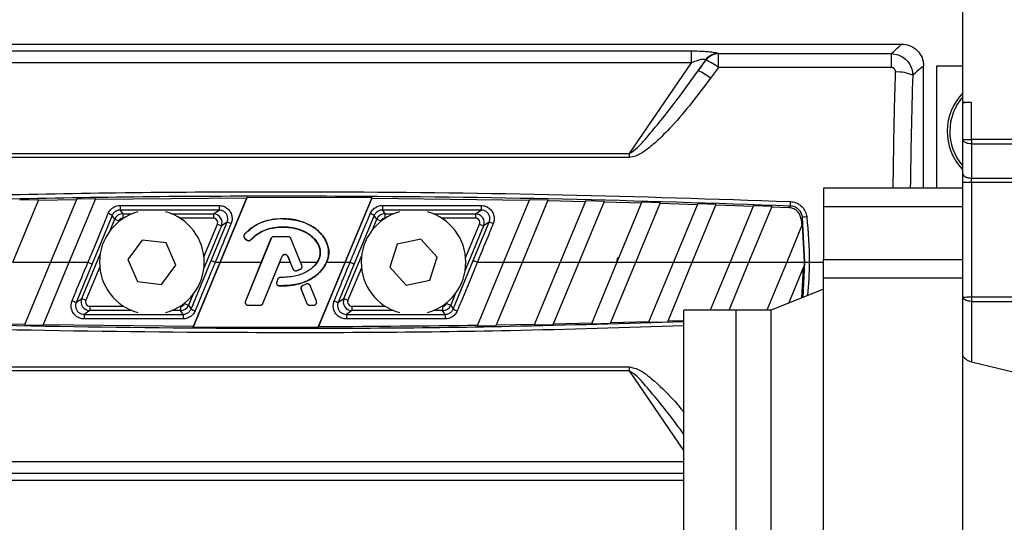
# Model space of a CAD drawing. Header units: millimetres. Extents: x 0 to 420, y 0 to 297.
# Tile 38 of 80: x 136.83 to 149.12, y 250.61 to 256.88. Entities that reach past the tile are written whole.
import ezdxf

# ---------------------------------------------------------------- set-up
doc = ezdxf.new("R2010")
doc.units = ezdxf.units.MM

msp = doc.modelspace()

# ---------------------------------------------------------------- linework, layer by layer
at = {"color": 7, "linetype": 'Continuous', "lineweight": 25}
for p, q in [((148.6008, 255.8502), (148.6008, 258.3559)), ((132.3792, 256.5799), (147.8386, 256.5799)), ((135.0052, 256.4958), (145.2125, 256.4958)), ((145.2125, 256.3473), (145.2125, 256.4958)), ((145.5495, 256.2888), (145.5495, 256.4616)), ((145.5495, 256.4616), (147.7086, 256.4616)), ((147.7086, 256.2888), (147.7086, 256.4616)), ((145.2125, 256.3473), (135.0052, 256.3473)), ((144.4377, 255.2157), (145.2125, 256.3473)), ((145.3863, 256.3812), (145.2949, 256.2478)), ((145.2949, 256.2478), (145.3927, 256.3782)), ((148.1108, 254.7836), (148.1108, 256.3078)), ((148.2742, 256.3078), (148.6008, 256.3078)), ((148.2742, 254.7836), (148.2742, 256.3078)), ((145.5495, 256.2888), (145.4517, 256.1542)), ((147.7086, 256.2888), (145.5495, 256.2888)), ((148.7097, 255.8502), (148.6008, 255.8502)), ((148.6008, 255.8478), (148.6008, 255.8502)), ((148.6008, 255.3872), (148.6008, 255.8478)), ((148.7097, 255.3896), (148.7097, 255.8502)), ((148.6008, 254.961), (148.6008, 255.3872)), ((150.2349, 255.3896), (148.7097, 255.3896)), ((148.7097, 255.3348), (150.2349, 255.3348)), ((148.7097, 255.3348), (148.7097, 254.9087)), ((135.78, 255.2157), (144.4377, 255.2157)), ((144.4377, 255.1658), (144.4377, 255.2157)), ((144.4377, 255.1658), (135.78, 255.1658)), ((148.6008, 253.422), (148.6008, 254.8515)), ((148.7097, 254.9087), (150.2349, 254.9087)), ((148.7097, 254.8539), (148.7097, 253.4244)), ((150.2349, 254.8539), (148.7097, 254.8539)), ((148.6008, 254.7836), (146.8589, 254.7836)), ((146.8589, 254.7836), (146.8589, 254.7834)), ((148.6008, 254.7834), (146.8589, 254.7834)), ((146.8589, 254.7834), (146.8589, 254.5482)), ((136.7384, 253.8582), (137.0634, 254.6426)), ((136.8258, 254.6381), (137.0634, 254.6426)), ((137.0594, 254.633), (137.5341, 254.6411)), ((137.5381, 254.6507), (137.2098, 253.8582)), ((137.4455, 253.8582), (137.7752, 254.6543)), ((137.5381, 254.6507), (137.7752, 254.6543)), ((137.7713, 254.6447), (139.6597, 254.6607)), ((139.3277, 253.8582), (139.6597, 254.6607)), ((139.6647, 254.6702), (139.3287, 253.8582)), ((139.6647, 254.6702), (139.6597, 254.6607)), ((139.6647, 254.6702), (141.2244, 254.667)), ((140.889, 253.8582), (141.2244, 254.667)), ((141.2215, 254.6575), (140.8901, 253.8582)), ((141.2215, 254.6575), (141.2244, 254.667)), ((141.2215, 254.6575), (143.1869, 254.6325)), ((143.1908, 254.642), (142.8661, 253.8582)), ((143.1018, 253.8582), (143.4246, 254.6374)), ((143.1908, 254.642), (143.4246, 254.6374)), ((143.4207, 254.628), (143.8879, 254.6179)), ((143.8918, 254.6273), (143.5732, 253.8582)), ((143.8089, 253.8582), (144.1252, 254.6218)), ((143.8918, 254.6273), (144.1252, 254.6218)), ((144.1213, 254.6124), (144.5876, 254.6003)), ((144.5915, 254.6097), (144.2802, 253.8582)), ((144.5159, 253.8582), (144.8245, 254.6032)), ((144.5915, 254.6097), (144.8245, 254.6032)), ((144.8206, 254.5938), (145.2862, 254.5798)), ((145.2901, 254.5892), (144.9873, 253.8582)), ((145.223, 253.8582), (145.5227, 254.5817)), ((145.2901, 254.5892), (145.5227, 254.5817)), ((145.5188, 254.5723), (145.9835, 254.5563)), ((138.0806, 254.5661), (139.314, 254.5661)), ((138.0806, 254.5661), (138.0806, 254.5095)), ((139.314, 254.5095), (138.0806, 254.5095)), ((138.0806, 254.5095), (138.1121, 254.4624)), ((138.1121, 254.4624), (138.1121, 254.408)), ((138.1121, 254.4624), (138.2275, 254.4624)), ((138.7241, 254.4624), (139.2434, 254.4624)), ((139.2434, 254.4624), (139.314, 254.5095)), ((139.2434, 254.4624), (139.2434, 254.408)), ((139.314, 254.5661), (139.314, 254.5095)), ((141.3532, 254.5661), (142.5866, 254.5661)), ((141.3532, 254.5661), (141.3532, 254.5095)), ((142.5866, 254.5095), (141.3532, 254.5095)), ((141.3532, 254.5095), (141.3847, 254.4624)), ((141.3847, 254.4624), (141.3847, 254.408)), ((141.3847, 254.4624), (141.4936, 254.4624)), ((141.9902, 254.4624), (142.516, 254.4624)), ((142.516, 254.4624), (142.5866, 254.5095)), ((142.516, 254.4624), (142.516, 254.408)), ((142.5866, 254.5661), (142.5866, 254.5095)), ((145.9874, 254.5657), (145.6943, 253.8582)), ((145.93, 253.8582), (146.2196, 254.5573)), ((145.9874, 254.5657), (146.2196, 254.5573)), ((146.2157, 254.5479), (146.4252, 254.54)), ((148.6008, 254.5482), (146.8589, 254.5482)), ((146.8589, 254.5482), (146.8589, 253.8909)), ((137.98, 254.4425), (137.7289, 253.8373)), ((137.9493, 254.2448), (138.0116, 254.3952)), ((138.0116, 254.3952), (137.98, 254.4425)), ((138.0116, 254.3952), (138.0619, 254.3744)), ((138.0619, 254.3744), (138.055, 254.3578)), ((138.1231, 254.408), (138.1121, 254.408)), ((139.2434, 254.408), (138.8286, 254.408)), ((139.1254, 253.9265), (139.2937, 254.3327)), ((139.2162, 253.879), (139.4149, 254.3593)), ((139.2937, 254.3327), (139.344, 254.3119)), ((139.4149, 254.3593), (139.344, 254.3119)), ((140.1089, 254.4004), (140.1089, 254.4013)), ((141.2526, 254.4425), (141.0015, 253.8373)), ((141.2296, 254.2634), (141.2842, 254.3952)), ((141.2842, 254.3952), (141.2526, 254.4425)), ((141.2842, 254.3952), (141.3344, 254.3744)), ((141.3344, 254.3744), (141.3309, 254.3659)), ((141.3892, 254.408), (141.3847, 254.408)), ((142.516, 254.408), (142.0947, 254.408)), ((142.3928, 253.9139), (142.5663, 254.3327)), ((142.4888, 253.879), (142.6875, 254.3593)), ((142.5663, 254.3327), (142.6165, 254.3119)), ((142.6875, 254.3593), (142.6165, 254.3119)), ((146.5962, 254.3285), (146.4014, 253.8582)), ((146.5798, 254.3963), (146.5883, 254.3094)), ((146.5962, 254.3285), (146.6179, 253.8582)), ((146.6292, 253.8582), (146.5985, 254.4168)), ((139.344, 254.3119), (139.1246, 253.7824)), ((139.6341, 254.2066), (139.6334, 254.2072)), ((139.6334, 254.2072), (139.6334, 254.2072)), ((142.6165, 254.3119), (142.3876, 253.7592)), ((138.3564, 254.1352), (138.1762, 253.8933)), ((138.6561, 254.1001), (138.3564, 254.1352)), ((138.7755, 253.823), (138.6561, 254.1001)), ((139.6381, 254.1555), (139.6375, 254.1547)), ((139.6375, 254.1547), (139.6612, 254.135)), ((139.6381, 254.1555), (139.6619, 254.1357)), ((139.9632, 254.1525), (139.6445, 253.3718)), ((139.6619, 254.1357), (139.6612, 254.135)), ((139.7118, 254.1397), (139.7125, 254.1391)), ((139.7125, 254.1391), (139.7125, 254.1391)), ((139.9623, 254.1529), (139.842, 253.8582)), ((139.9632, 254.1525), (139.9623, 254.1529)), ((139.9964, 254.1748), (139.9964, 254.1758)), ((140.1778, 254.1758), (139.9964, 254.1758)), ((140.1778, 254.1748), (139.9964, 254.1748)), ((140.1778, 254.1748), (140.1778, 254.1758)), ((140.211, 254.1525), (140.2119, 254.1529)), ((140.3478, 253.8173), (140.211, 254.1525)), ((140.3322, 253.8582), (140.2119, 254.1529)), ((141.5392, 254.0816), (141.4471, 253.7943)), ((141.8341, 254.1455), (141.5392, 254.0816)), ((142.0368, 253.922), (141.8341, 254.1455)), ((137.6012, 253.4044), (137.8301, 253.9571)), ((136.7384, 253.8582), (137.2098, 253.8582)), ((137.2098, 253.8582), (136.8862, 253.0771)), ((137.1201, 253.0726), (137.4455, 253.8582)), ((137.2098, 253.8582), (137.4455, 253.8582)), ((137.4455, 253.8582), (137.6787, 253.8582)), ((137.7289, 253.8373), (137.5302, 253.357)), ((138.1762, 253.8933), (138.2955, 253.6162)), ((138.9652, 253.2738), (139.2162, 253.879)), ((139.3287, 253.8582), (138.9933, 253.0493)), ((138.9962, 253.0588), (139.3277, 253.8582)), ((139.2665, 253.8582), (139.3277, 253.8582)), ((139.3287, 253.8582), (139.842, 253.8582)), ((139.842, 253.8582), (139.6435, 253.3722)), ((139.8622, 253.3447), (140.1022, 253.9326)), ((139.8632, 253.3443), (140.0728, 253.8582)), ((140.0728, 253.8582), (140.1031, 253.9323)), ((140.0728, 253.8582), (140.2014, 253.8582)), ((140.1022, 253.9326), (140.1031, 253.9323)), ((140.172, 253.9326), (140.1711, 253.9323)), ((140.1711, 253.9323), (140.2014, 253.8582)), ((140.172, 253.9326), (140.2367, 253.7742)), ((140.2014, 253.8582), (140.2358, 253.7739)), ((140.3487, 253.8177), (140.3322, 253.8582)), ((140.3322, 253.8582), (140.5398, 253.8582)), ((140.5398, 253.8582), (140.5114, 253.8211)), ((140.553, 253.0461), (140.889, 253.8582)), ((140.8901, 253.8582), (140.558, 253.0556)), ((140.6577, 253.8582), (140.889, 253.8582)), ((141.0015, 253.8373), (140.8028, 253.357)), ((140.8738, 253.4044), (141.0931, 253.9339)), ((140.8901, 253.8582), (140.9513, 253.8582)), ((141.9447, 253.6347), (142.0368, 253.922)), ((142.2377, 253.2738), (142.4888, 253.879)), ((142.8661, 253.8582), (142.5369, 253.0634)), ((142.5391, 253.8582), (142.8661, 253.8582)), ((142.7741, 253.0671), (143.1018, 253.8582)), ((142.8661, 253.8582), (143.1018, 253.8582)), ((143.1018, 253.8582), (143.5732, 253.8582)), ((143.5732, 253.8582), (143.249, 253.0755)), ((143.4866, 253.0802), (143.8089, 253.8582)), ((143.5732, 253.8582), (143.8089, 253.8582)), ((143.8089, 253.8582), (144.2802, 253.8582)), ((144.2802, 253.8582), (143.9623, 253.0906)), ((144.2004, 253.0964), (144.5159, 253.8582)), ((144.2802, 253.8582), (144.5159, 253.8582)), ((144.5159, 253.8582), (144.9873, 253.8582)), ((144.9873, 253.8582), (144.6769, 253.1089)), ((144.9154, 253.1157), (145.223, 253.8582)), ((144.9873, 253.8582), (145.223, 253.8582)), ((145.223, 253.8582), (145.6943, 253.8582)), ((145.6943, 253.8582), (145.4463, 253.2594)), ((145.682, 253.2594), (145.93, 253.8582)), ((145.6943, 253.8582), (145.93, 253.8582)), ((145.93, 253.8582), (146.4014, 253.8582)), ((146.4014, 253.8582), (146.1533, 253.2594)), ((146.4014, 253.8582), (146.6179, 253.8582)), ((146.6052, 253.4208), (146.6292, 253.8582)), ((146.6179, 253.8582), (146.6177, 253.8115)), ((146.6828, 253.8582), (146.8589, 253.8582)), ((146.8589, 253.8909), (148.6008, 253.8909)), ((146.8589, 253.6595), (146.8589, 253.8909)), ((137.825, 253.8025), (137.6515, 253.3836)), ((138.5952, 253.5811), (138.7755, 253.823)), ((140.2367, 253.7742), (140.2358, 253.7739)), ((140.2802, 253.7535), (140.2805, 253.7526)), ((140.2805, 253.7526), (140.2805, 253.7526)), ((140.3283, 253.7707), (140.3287, 253.7698)), ((140.3287, 253.7698), (140.3287, 253.7698)), ((140.3478, 253.8173), (140.3487, 253.8177)), ((141.0923, 253.7898), (140.924, 253.3836)), ((141.4471, 253.7943), (141.6498, 253.5709)), ((146.4259, 253.3484), (146.6177, 253.8115)), ((146.6078, 253.7877), (146.5853, 253.4128)), ((138.2955, 253.6162), (138.5952, 253.5811)), ((140.0473, 253.6462), (140.0343, 253.6152)), ((140.0352, 253.6148), (140.0343, 253.6152)), ((140.0482, 253.6458), (140.0352, 253.6148)), ((140.0482, 253.6458), (140.0473, 253.6462)), ((140.0812, 253.6687), (140.0812, 253.6687)), ((140.0812, 253.6678), (140.0812, 253.6687)), ((141.6498, 253.5709), (141.9447, 253.6347)), ((148.6008, 253.6595), (146.8589, 253.6595)), ((146.8589, 249.4091), (146.8589, 253.6595)), ((140.0662, 253.5653), (140.0661, 253.5643)), ((140.0661, 253.5643), (140.0661, 253.5643)), ((140.3405, 253.52), (140.3396, 253.5196)), ((140.3396, 253.5196), (140.411, 253.3443)), ((140.3405, 253.52), (140.412, 253.3447)), ((140.4029, 253.5861), (140.3591, 253.5673)), ((140.3595, 253.5664), (140.3591, 253.5673)), ((140.4032, 253.5852), (140.3595, 253.5664)), ((140.4032, 253.5852), (140.4029, 253.5861)), ((140.4505, 253.5658), (140.4514, 253.5662)), ((140.5297, 253.3718), (140.4505, 253.5658)), ((140.5307, 253.3722), (140.4514, 253.5662)), ((142.2684, 253.4715), (142.2062, 253.3211)), ((146.8589, 253.5233), (146.2056, 253.2594)), ((137.5302, 253.357), (137.6012, 253.4044)), ((137.6012, 253.4044), (137.6515, 253.3836)), ((138.8833, 253.342), (138.8868, 253.3505)), ((138.8833, 253.342), (138.9336, 253.3211)), ((138.9882, 253.453), (138.9336, 253.3211)), ((139.6445, 253.3718), (139.6435, 253.3722)), ((139.8622, 253.3447), (139.8632, 253.3443)), ((140.412, 253.3447), (140.411, 253.3443)), ((140.5297, 253.3718), (140.5307, 253.3722)), ((140.8028, 253.357), (140.8738, 253.4044)), ((140.8738, 253.4044), (140.924, 253.3836)), ((142.1559, 253.342), (142.1628, 253.3586)), ((142.1559, 253.342), (142.2062, 253.3211)), ((148.6008, 252.7042), (148.6008, 253.422)), ((148.7097, 253.4244), (150.4731, 253.4244)), ((148.7097, 253.3696), (150.5538, 253.3696)), ((148.7097, 253.3696), (148.7097, 252.6131)), ((137.7017, 253.254), (137.6311, 253.2068)), ((137.7017, 253.3084), (137.7017, 253.254)), ((137.7017, 253.3084), (138.1231, 253.3084)), ((138.2275, 253.254), (137.7017, 253.254)), ((138.833, 253.254), (138.7241, 253.254)), ((138.8286, 253.3084), (138.833, 253.3084)), ((138.833, 253.3084), (138.833, 253.254)), ((138.8646, 253.2068), (138.833, 253.254)), ((138.9336, 253.3211), (138.9652, 253.2738)), ((139.6776, 253.3225), (139.829, 253.3225)), ((139.6776, 253.3225), (139.6776, 253.3214)), ((139.6776, 253.3214), (139.829, 253.3214)), ((139.829, 253.3225), (139.829, 253.3214)), ((140.4452, 253.3225), (140.4966, 253.3225)), ((140.4452, 253.3225), (140.4452, 253.3214)), ((140.4452, 253.3214), (140.4966, 253.3214)), ((140.4966, 253.3225), (140.4966, 253.3214)), ((140.9743, 253.254), (140.9037, 253.2068)), ((140.9743, 253.3084), (140.9743, 253.254)), ((140.9743, 253.3084), (141.3892, 253.3084)), ((141.4936, 253.254), (140.9743, 253.254)), ((142.1056, 253.254), (141.9902, 253.254)), ((142.0947, 253.3084), (142.1056, 253.3084)), ((142.1056, 253.3084), (142.1056, 253.254)), ((142.1371, 253.2068), (142.1056, 253.254)), ((142.2062, 253.3211), (142.2377, 253.2738)), ((145.7701, 253.2594), (145.1169, 253.2594)), ((145.1169, 243.461), (145.1169, 253.2594)), ((146.2056, 253.2594), (145.7701, 253.2594)), ((145.7701, 243.461), (145.7701, 253.2594)), ((145.7701, 248.4679), (145.7701, 253.2594)), ((146.2056, 248.4679), (146.2056, 253.2594)), ((136.4229, 253.0963), (136.8902, 253.0865)), ((137.6311, 253.2068), (137.6311, 253.1502)), ((137.6311, 253.2068), (138.8646, 253.2068)), ((138.8646, 253.1502), (137.6311, 253.1502)), ((138.8646, 253.2068), (138.8646, 253.1502)), ((140.9037, 253.2068), (140.9037, 253.1502)), ((140.9037, 253.2068), (142.1371, 253.2068)), ((142.1371, 253.1502), (140.9037, 253.1502)), ((142.1371, 253.2068), (142.1371, 253.1502)), ((143.4906, 253.0898), (143.9663, 253.1003)), ((143.9623, 253.0906), (144.2004, 253.0964)), ((144.2044, 253.106), (144.6809, 253.1186)), ((144.6769, 253.1089), (144.9154, 253.1157)), ((144.9194, 253.1254), (145.1169, 253.1314)), ((136.8862, 253.0771), (137.1201, 253.0726)), ((137.124, 253.0821), (138.9962, 253.0588)), ((138.9933, 253.0493), (138.9962, 253.0588)), ((138.9933, 253.0493), (140.553, 253.0461)), ((140.558, 253.0556), (140.553, 253.0461)), ((142.5369, 253.0634), (142.7741, 253.0671)), ((142.7781, 253.0767), (143.253, 253.0851)), ((143.249, 253.0755), (143.4866, 253.0802)), ((148.6008, 249.4091), (148.6008, 252.7042)), ((148.7097, 252.6131), (149.5962, 252.4024)), ((135.78, 252.5505), (144.4377, 252.5505)), ((144.4377, 252.5006), (135.78, 252.5006)), ((144.4377, 252.5006), (144.4377, 252.5505)), ((145.1169, 251.5086), (144.4377, 252.5006)), ((135.0052, 251.369), (145.1169, 251.369)), ((132.3792, 251.1364), (145.1169, 251.1364)), ((145.1169, 251.2206), (135.0052, 251.2206))]:
    msp.add_line(p, q, dxfattribs=at)
at = {"color": 7, "linetype": 'Continuous', "lineweight": 25, "flags": 128}
msp.add_lwpolyline([(146.6292, 253.8582), (146.6317, 253.8582), (146.6357, 253.8582), (146.6411, 253.8582), (146.6478, 253.8582), (146.6556, 253.8582), (146.6642, 253.8582), (146.6734, 253.8582), (146.6828, 253.8582)], dxfattribs=at)
at = {"color": 7, "linetype": 'Continuous', "lineweight": 25}
for centre, radius, start, end in [((145.557, 256.2497), 0.2155, 93.7101, 142.38656), ((145.5635, 256.2463), 0.2158, 93.72807, 142.32683), ((145.1713, 255.8077), 0.6119, 51.82999, 68.78525), ((145.0253, 255.6179), 0.6851, 51.51295, 66.8234), ((147.7859, 255.7775), 0.4549, 65.47457, 93.21734), ((149.0907, 255.4912), 0.6859, 135.58469, 223.42124), ((149.0907, 255.4912), 0.6532, 138.59038, 220.74736), ((148.6824, 254.6108), 1.2397, 88.74259, 93.7771), ((158.5365, 254.1379), 12.1002, 177.73778, 178.00287), ((138.4758, 253.8582), 0.6532, 105.66214, 254.33786), ((137.7637, 254.031), 0.4649, 62.26915, 69.07134), ((138.1122, 254.3535), 0.1089, 90.02333, 157.47667), ((138.4758, 253.8582), 0.6532, 285.66214, 74.33786), ((139.2433, 254.3535), 0.1089, 337.55225, 89.94775), ((141.7419, 253.8582), 0.6532, 105.66214, 254.33786), ((141.0363, 254.031), 0.4649, 62.26915, 69.07134), ((141.3847, 254.3535), 0.1089, 90.02333, 157.47667), ((141.7419, 253.8582), 0.6532, 285.66214, 74.33786), ((142.5159, 254.3535), 0.1089, 337.55225, 89.94775), ((139.2359, 253.8184), 0.5698, 66.27194, 71.68854), ((142.5085, 253.8184), 0.5698, 66.27194, 71.68854), ((146.7081, 253.8172), 0.6096, 95.29563, 100.35613), ((139.6611, 254.183), 0.0358, 138.8059, 230.16689), ((139.6848, 254.1632), 0.0358, 230.16689, 318.97709), ((139.9964, 254.139), 0.0358, 90, 157.79071), ((140.1778, 254.139), 0.0358, 22.20929, 90), ((140.1371, 253.9184), 0.0377, 22.20926, 157.79071), ((140.2698, 253.7877), 0.0358, 202.20926, 286.93498), ((140.3147, 253.8038), 0.0358, 292.3787, 22.20929), ((140.0682, 253.601), 0.0358, 157.29049, 266.67135), ((140.0812, 253.632), 0.0358, 90.035, 157.29049), ((140.4174, 253.5523), 0.0358, 22.20926, 113.24584), ((140.3736, 253.5335), 0.0358, 113.24584, 202.20927), ((137.7092, 253.8979), 0.5698, 246.27194, 251.68854), ((137.7018, 253.3628), 0.1089, 157.55225, 269.94775), ((139.6776, 253.3582), 0.0358, 157.79071, 270), ((139.829, 253.3582), 0.0358, 270, 337.79071), ((140.4452, 253.3582), 0.0358, 202.20927, 270), ((140.4966, 253.3582), 0.0358, 270, 22.20926), ((140.9818, 253.8979), 0.5698, 246.27194, 251.68854), ((140.9744, 253.3628), 0.1089, 157.55225, 269.94775), ((138.833, 253.3628), 0.1089, 270.02333, 337.47667), ((139.1815, 253.6853), 0.4649, 242.26915, 249.07134), ((142.1056, 253.3628), 0.1089, 270.02333, 337.47667), ((142.4541, 253.6853), 0.4649, 242.26915, 249.07134)]:
    msp.add_arc(centre, radius, start, end, dxfattribs=at)
for centre, major_axis, ratio, start_param, end_param in [((137.3797, 247.3259), (8.387, 8.9874), 0.2629188, 0.0805186, 0.0826451), ((137.223, 247.4574), (8.4027, 8.7613), 0.2632659, 0.0872387, 0.0893652), ((138.1122, 254.3535), (0.0303, -0.0453), 0.9991192, 2.552951, 3.7302343), ((139.2433, 254.3535), (-0.0454, -0.0303), 0.9980304, 2.160756, 4.1224293), ((141.3847, 254.3535), (0.0303, -0.0453), 0.9991192, 2.552951, 3.7302343), ((142.5159, 254.3535), (-0.0454, -0.0303), 0.9980304, 2.160756, 4.1224293), ((137.6736, 241.9991), (17.2867, 64.4012), 0.0505697, 4.911064, 4.9120613), ((137.7018, 253.3628), (0.0454, 0.0303), 0.9980304, 2.160756, 4.1224293), ((138.833, 253.3628), (-0.0303, 0.0453), 0.9991192, 2.552951, 3.7302343), ((140.9744, 253.3628), (0.0454, 0.0303), 0.9980304, 2.160756, 4.1224293), ((142.1056, 253.3628), (-0.0303, 0.0453), 0.9991192, 2.552951, 3.7302343)]:
    msp.add_ellipse(centre, major_axis=major_axis, ratio=ratio, start_param=start_param, end_param=end_param, dxfattribs=at)
for points, knots in [([(147.7086, 256.4616), (147.7433, 256.494), (147.8176, 256.5634), (147.8313, 256.5742), (147.8386, 256.5799)], [0, 0, 0, 0, 0.467092, 1, 1, 1, 1]), ([(147.8386, 256.5799), (147.8692, 256.5769), (147.9304, 256.5709), (148.0119, 256.524), (148.0735, 256.4549), (148.1061, 256.3784), (148.1094, 256.3278), (148.1108, 256.3078)], [0, 0, 0, 0, 0.2146973, 0.4293947, 0.6440908, 0.8587843, 1, 1, 1, 1]), ([(145.2125, 256.4958), (145.2578, 256.4953), (145.3402, 256.4944), (145.4479, 256.4865), (145.5139, 256.4761), (145.5354, 256.4677), (145.543, 256.4647)], [0, 0, 0, 0, 0.3216376, 0.5854074, 0.8528627, 1, 1, 1, 1]), ([(147.7086, 256.4616), (147.7367, 256.4584), (147.7932, 256.4519), (147.869, 256.4095), (147.9282, 256.3479), (147.9667, 256.2724), (147.9721, 256.2178), (147.9748, 256.1913)], [0, 0, 0, 0, 0.2031561, 0.4077184, 0.6081168, 0.8102288, 1, 1, 1, 1]), ([(145.3863, 256.3812), (145.384, 256.3838), (145.3797, 256.3888), (145.3635, 256.391), (145.3344, 256.3884), (145.2813, 256.3745), (145.2381, 256.3574), (145.2125, 256.3473)], [0, 0, 0, 0, 0.1241935, 0.2362557, 0.3517004, 0.6157087, 1, 1, 1, 1]), ([(148.1108, 256.3078), (148.1032, 256.3022), (148.0891, 256.2917), (148.0113, 256.2234), (147.9748, 256.1913)], [0, 0, 0, 0, 0.52967176, 1, 1, 1, 1]), ([(144.4377, 255.2157), (144.4547, 255.2263), (144.548, 255.2846), (144.678, 255.4444), (144.9536, 255.7716), (145.1512, 256.0474), (145.2949, 256.2478)], [0, 0, 0, 0, 0.0441016, 0.2430221, 0.4498948, 1, 1, 1, 1]), ([(147.7604, 256.2317), (147.7602, 256.2373), (147.7596, 256.2489), (147.7526, 256.265), (147.7411, 256.2782), (147.7258, 256.2871), (147.7143, 256.2882), (147.7086, 256.2888)], [0, 0, 0, 0, 0.19867215, 0.4049264, 0.603668, 0.80260166, 1, 1, 1, 1]), ([(147.7307, 254.7836), (147.7337, 255.0231), (147.7397, 255.5085), (147.7535, 255.9885), (147.7604, 256.2317)], [0, 0, 0, 0, 0.49355133, 1, 1, 1, 1]), ([(147.9748, 256.1913), (147.9676, 255.9541), (147.9536, 255.4875), (147.9475, 255.0156), (147.9445, 254.7836)], [0, 0, 0, 0, 0.5084053, 1, 1, 1, 1]), ([(145.4517, 256.1542), (145.2969, 255.9497), (145.0831, 255.6674), (144.7962, 255.3791), (144.6451, 255.2543), (144.5382, 255.1838), (144.4636, 255.1704), (144.4377, 255.1658)], [0, 0, 0, 0, 0.536129, 0.7403117, 0.8434693, 0.9457961, 1, 1, 1, 1]), ([(148.6008, 254.8515), (148.6008, 254.8707), (148.6008, 254.9089), (148.6008, 254.9436), (148.6008, 254.961)], [0, 0, 0, 0, 0.4996212, 1, 1, 1, 1]), ([(133.772, 254.6155), (134.9368, 254.6535), (137.2669, 254.7293), (140.5455, 254.7461), (143.6057, 254.7112), (145.4989, 254.6474), (146.4457, 254.6155)], [0, 0, 0, 0, 0.2757904, 0.5517065, 0.7758195, 1, 1, 1, 1]), ([(146.4436, 254.5596), (145.4974, 254.5914), (143.6048, 254.6549), (140.5462, 254.6897), (137.2684, 254.673), (134.9391, 254.5974), (133.7741, 254.5596)], [0, 0, 0, 0, 0.2241132, 0.4482934, 0.7240843, 1, 1, 1, 1]), ([(146.4457, 254.6155), (146.4701, 254.6122), (146.5188, 254.6056), (146.5823, 254.5657), (146.6287, 254.5089), (146.6474, 254.4578), (146.6512, 254.4292), (146.6518, 254.4242)], [0, 0, 0, 0, 0.2392418, 0.4787966, 0.7155298, 0.9504737, 1, 1, 1, 1]), ([(137.6787, 253.8582), (137.6787, 253.8582), (137.6925, 253.8917), (137.7618, 254.0594), (137.8455, 254.2618), (137.9154, 254.4305), (137.9297, 254.4652)], [0, 0, 0, 0, 0.0000099, 0.1657177, 0.8285842, 1, 1, 1, 1]), ([(137.9297, 254.4652), (137.9384, 254.4815), (137.9558, 254.5141), (138.0006, 254.5484), (138.0443, 254.5643), (138.0716, 254.5657), (138.0806, 254.5661)], [0, 0, 0, 0, 0.2866964, 0.57308785, 0.85931076, 1, 1, 1, 1]), ([(138.0806, 254.5095), (138.0746, 254.5092), (138.0564, 254.5083), (138.0273, 254.4977), (137.9974, 254.475), (137.9858, 254.4533), (137.98, 254.4425)], [0, 0, 0, 0, 0.1408583, 0.4273306, 0.7136849, 1, 1, 1, 1]), ([(139.314, 254.5661), (139.3324, 254.5643), (139.3693, 254.5607), (139.4183, 254.5324), (139.4555, 254.4907), (139.4765, 254.4389), (139.48, 254.3861), (139.4698, 254.3543), (139.4652, 254.34)], [0, 0, 0, 0, 0.1719653, 0.3440505, 0.5162242, 0.6882936, 0.860158, 1, 1, 1, 1]), ([(139.4149, 254.3593), (139.418, 254.3688), (139.4248, 254.39), (139.4225, 254.4251), (139.4085, 254.4595), (139.3836, 254.4872), (139.3509, 254.5059), (139.3263, 254.5083), (139.314, 254.5095)], [0, 0, 0, 0, 0.1396147, 0.3111262, 0.4829601, 0.6551624, 0.8275585, 1, 1, 1, 1]), ([(140.9513, 253.8582), (140.9513, 253.8582), (140.9651, 253.8917), (141.0344, 254.0594), (141.1181, 254.2618), (141.188, 254.4305), (141.2023, 254.4652)], [0, 0, 0, 0, 0.0000099, 0.1657177, 0.8285842, 1, 1, 1, 1]), ([(141.2023, 254.4652), (141.211, 254.4815), (141.2284, 254.5141), (141.2732, 254.5484), (141.3169, 254.5643), (141.3442, 254.5657), (141.3532, 254.5661)], [0, 0, 0, 0, 0.2866964, 0.5730879, 0.8593108, 1, 1, 1, 1]), ([(141.3532, 254.5095), (141.3472, 254.5092), (141.329, 254.5083), (141.2998, 254.4977), (141.27, 254.475), (141.2584, 254.4533), (141.2526, 254.4425)], [0, 0, 0, 0, 0.1408583, 0.4273306, 0.7136849, 1, 1, 1, 1]), ([(142.5866, 254.5661), (142.605, 254.5643), (142.6418, 254.5607), (142.6908, 254.5324), (142.7281, 254.4907), (142.7491, 254.4389), (142.7526, 254.3861), (142.7424, 254.3543), (142.7378, 254.34)], [0, 0, 0, 0, 0.1719653, 0.3440505, 0.5162242, 0.6882936, 0.860158, 1, 1, 1, 1]), ([(142.6875, 254.3593), (142.6906, 254.3688), (142.6974, 254.39), (142.6951, 254.4251), (142.681, 254.4595), (142.6562, 254.4872), (142.6235, 254.5059), (142.5989, 254.5083), (142.5866, 254.5095)], [0, 0, 0, 0, 0.1396147, 0.3111262, 0.4829601, 0.6551624, 0.8275585, 1, 1, 1, 1]), ([(146.4252, 254.54), (146.4306, 254.5457), (146.4367, 254.5522), (146.4429, 254.5588), (146.4436, 254.5596)], [0, 0, 0, 0, 0.8743928, 1, 1, 1, 1]), ([(146.5798, 254.3963), (146.5761, 254.4141), (146.5688, 254.4497), (146.5362, 254.4946), (146.4918, 254.5263), (146.4522, 254.5382), (146.4297, 254.5397), (146.4252, 254.54)], [0, 0, 0, 0, 0.2356419, 0.4713699, 0.7054609, 0.9404945, 1, 1, 1, 1]), ([(146.5985, 254.4168), (146.598, 254.4206), (146.5953, 254.4421), (146.5815, 254.4805), (146.5466, 254.523), (146.4987, 254.5526), (146.462, 254.5573), (146.4436, 254.5596)], [0, 0, 0, 0, 0.0495503, 0.2840335, 0.5200495, 0.7595617, 1, 1, 1, 1]), ([(139.4652, 254.34), (139.4514, 254.3065), (139.3852, 254.1459), (139.319, 253.9852), (139.2665, 253.8582), (139.2665, 253.8582)], [0, 0, 0, 0, 0.2088547, 0.9999875, 1, 1, 1, 1]), ([(140.1089, 254.4013), (140.0653, 254.3988), (139.9429, 254.3918), (139.7697, 254.3333), (139.6724, 254.2433), (139.6334, 254.2072)], [0, 0, 0, 0, 0.249116, 0.6991484, 1, 1, 1, 1]), ([(140.1089, 254.4004), (140.0653, 254.3979), (139.943, 254.3908), (139.7701, 254.3324), (139.673, 254.2426), (139.6341, 254.2066)], [0, 0, 0, 0, 0.24950136, 0.69955194, 1, 1, 1, 1]), ([(140.0662, 253.5653), (140.1099, 253.5648), (140.2351, 253.5635), (140.4139, 253.6142), (140.5671, 253.7184), (140.6498, 253.8289), (140.6862, 253.939), (140.6809, 254.0434), (140.6423, 254.1443), (140.5618, 254.2487), (140.4181, 254.3469), (140.2536, 254.395), (140.1437, 254.3991), (140.1089, 254.4004)], [0, 0, 0, 0, 0.0817309, 0.233883, 0.3383718, 0.4231794, 0.4871925, 0.5513992, 0.6146082, 0.6864857, 0.7945885, 0.934778, 1, 1, 1, 1]), ([(140.1089, 254.4015), (140.198, 254.3936), (140.3479, 254.3802), (140.5241, 254.2824), (140.6278, 254.1738), (140.6804, 254.0565), (140.689, 253.9473), (140.6668, 253.8841), (140.6577, 253.8582)], [0, 0, 0, 0, 0.2920296, 0.491409, 0.650736, 0.7800175, 0.9099395, 1, 1, 1, 1]), ([(140.6577, 253.8582), (140.6671, 253.885), (140.6878, 253.9446), (140.6816, 254.0438), (140.6432, 254.1448), (140.5623, 254.2494), (140.4184, 254.3479), (140.2536, 254.3959), (140.1437, 254.4), (140.1089, 254.4013)], [0, 0, 0, 0, 0.0931866, 0.2068629, 0.3187658, 0.4459705, 0.6371433, 0.8849532, 1, 1, 1, 1]), ([(142.7378, 254.34), (142.724, 254.3065), (142.6578, 254.1459), (142.5915, 253.9852), (142.5391, 253.8582), (142.5391, 253.8582)], [0, 0, 0, 0, 0.2088547, 0.9999875, 1, 1, 1, 1]), ([(146.5985, 254.4168), (146.5973, 254.4156), (146.5911, 254.4087), (146.5849, 254.4019), (146.5798, 254.3963)], [0, 0, 0, 0, 0.18486256, 1, 1, 1, 1]), ([(146.6518, 254.4242), (146.6673, 254.2357), (146.6828, 254.0471), (146.6828, 253.8582), (146.6828, 253.8582)], [0, 0, 0, 0, 0.9999885, 1, 1, 1, 1]), ([(139.6334, 254.2072), (139.631, 254.2039), (139.6261, 254.1971), (139.6236, 254.1846), (139.6252, 254.1722), (139.6302, 254.1618), (139.6353, 254.1568), (139.6375, 254.1547)], [0, 0, 0, 0, 0.2115402, 0.4230795, 0.6346358, 0.8461886, 1, 1, 1, 1]), ([(139.7118, 254.1397), (139.743, 254.1687), (139.8171, 254.2375), (139.9872, 254.2965), (140.184, 254.3041), (140.3629, 254.258), (140.4833, 254.1792), (140.5502, 254.0952), (140.5794, 254.0166), (140.58, 253.9459), (140.5569, 253.8799), (140.5021, 253.8001), (140.3995, 253.7262), (140.2496, 253.6733), (140.1405, 253.6697), (140.0812, 253.6678)], [0, 0, 0, 0, 0.0744355, 0.1765965, 0.3078044, 0.416953, 0.4959449, 0.5567626, 0.6027806, 0.6408112, 0.6787299, 0.7239947, 0.8091495, 0.8960928, 1, 1, 1, 1]), ([(140.5398, 253.8582), (140.5536, 253.8844), (140.5778, 253.9301), (140.5797, 254.0048), (140.5572, 254.0787), (140.5003, 254.1615), (140.3897, 254.244), (140.215, 254.2999), (140.0163, 254.3004), (139.8319, 254.2461), (139.7498, 254.1724), (139.7125, 254.1391)], [0, 0, 0, 0, 0.0740601, 0.129092, 0.1838683, 0.2675605, 0.3785192, 0.5271032, 0.7235915, 0.8746677, 1, 1, 1, 1]), ([(139.7125, 254.1391), (139.7357, 254.1618), (139.7824, 254.2076), (139.9088, 254.2734), (140.0983, 254.31), (140.2937, 254.2824), (140.4298, 254.216), (140.5087, 254.1501), (140.555, 254.0812), (140.5749, 254.0209), (140.5803, 253.9726), (140.5715, 253.9211), (140.555, 253.8829), (140.5424, 253.8624), (140.5398, 253.8582)], [0, 0, 0, 0, 0.0816759, 0.1646115, 0.3561566, 0.560306, 0.6508741, 0.7362571, 0.8174548, 0.8568877, 0.8957763, 0.9391136, 0.9874336, 1, 1, 1, 1]), ([(139.6612, 254.135), (139.6647, 254.1326), (139.6715, 254.128), (139.6841, 254.1258), (139.6964, 254.1276), (139.7062, 254.1326), (139.7108, 254.1373), (139.7125, 254.1391)], [0, 0, 0, 0, 0.2176042, 0.435209, 0.6528011, 0.8703916, 1, 1, 1, 1]), ([(139.9964, 254.1758), (139.9922, 254.1754), (139.984, 254.1746), (139.973, 254.1682), (139.9659, 254.1605), (139.9632, 254.1548), (139.9623, 254.1529)], [0, 0, 0, 0, 0.28487558, 0.5697503, 0.85465023, 1, 1, 1, 1]), ([(140.2119, 254.1529), (140.2099, 254.1566), (140.2061, 254.164), (140.196, 254.1717), (140.1861, 254.1754), (140.1799, 254.1757), (140.1778, 254.1758)], [0, 0, 0, 0, 0.2849597, 0.5699208, 0.854848, 1, 1, 1, 1]), ([(137.48, 253.3763), (137.4938, 253.4098), (137.5599, 253.5705), (137.6262, 253.7311), (137.6787, 253.8582), (137.6787, 253.8582)], [0, 0, 0, 0, 0.2088547, 0.9999875, 1, 1, 1, 1]), ([(139.2665, 253.8582), (139.2665, 253.8582), (139.2526, 253.8246), (139.1834, 253.6569), (139.0997, 253.4545), (139.0298, 253.2858), (139.0154, 253.2511)], [0, 0, 0, 0, 0.0000099, 0.1657177, 0.8285842, 1, 1, 1, 1]), ([(140.6577, 253.8582), (140.637, 253.8215), (140.5941, 253.7452), (140.4698, 253.6453), (140.29, 253.569), (140.1429, 253.5659), (140.0661, 253.5643)], [0, 0, 0, 0, 0.1793605, 0.372907, 0.6727428, 1, 1, 1, 1]), ([(140.0661, 253.5643), (140.1099, 253.5639), (140.2352, 253.5625), (140.4143, 253.6133), (140.5675, 253.7176), (140.6338, 253.8055), (140.6551, 253.8525), (140.6577, 253.8582)], [0, 0, 0, 0, 0.1877206, 0.5377153, 0.7782242, 0.9735007, 1, 1, 1, 1]), ([(140.1031, 253.9323), (140.105, 253.9359), (140.1089, 253.9433), (140.1189, 253.9511), (140.1307, 253.9553), (140.1433, 253.9553), (140.1551, 253.9511), (140.1652, 253.9434), (140.1692, 253.936), (140.1711, 253.9323)], [0, 0, 0, 0, 0.1425795, 0.285159, 0.4277395, 0.5703202, 0.7129009, 0.8554816, 1, 1, 1, 1]), ([(140.7525, 253.3763), (140.7664, 253.4098), (140.8325, 253.5705), (140.8988, 253.7311), (140.9513, 253.8582), (140.9513, 253.8582)], [0, 0, 0, 0, 0.2088547, 0.9999875, 1, 1, 1, 1]), ([(142.5391, 253.8582), (142.5391, 253.8582), (142.5252, 253.8246), (142.4559, 253.6569), (142.3722, 253.4545), (142.3024, 253.2858), (142.288, 253.2511)], [0, 0, 0, 0, 0.0000099, 0.1657177, 0.8285842, 1, 1, 1, 1]), ([(146.6828, 253.8582), (146.6828, 253.8582), (146.6828, 253.7195), (146.6714, 253.5813), (146.6601, 253.443)], [0, 0, 0, 0, 0.0000157, 1, 1, 1, 1]), ([(140.2358, 253.7739), (140.2377, 253.7702), (140.2416, 253.7628), (140.2516, 253.755), (140.2634, 253.7509), (140.2735, 253.7507), (140.279, 253.7522), (140.2805, 253.7526)], [0, 0, 0, 0, 0.2280552, 0.4561107, 0.6841611, 0.9122044, 1, 1, 1, 1]), ([(140.2802, 253.7535), (140.2843, 253.7548), (140.2925, 253.7574), (140.3086, 253.7629), (140.3205, 253.7676), (140.3283, 253.7707)], [0, 0, 0, 0, 0.2522974, 0.5045944, 1, 1, 1, 1]), ([(140.3287, 253.7698), (140.3247, 253.7682), (140.3167, 253.765), (140.3007, 253.759), (140.2886, 253.7552), (140.2805, 253.7526)], [0, 0, 0, 0, 0.2528993, 0.5057988, 1, 1, 1, 1]), ([(140.2805, 253.7526), (140.2846, 253.7539), (140.2928, 253.7564), (140.3089, 253.762), (140.3208, 253.7667), (140.3287, 253.7698)], [0, 0, 0, 0, 0.2518521, 0.5037039, 1, 1, 1, 1]), ([(140.3287, 253.7698), (140.3323, 253.7718), (140.3397, 253.7757), (140.3474, 253.7857), (140.3516, 253.7975), (140.3517, 253.8087), (140.3496, 253.8151), (140.3487, 253.8177)], [0, 0, 0, 0, 0.2150931, 0.430186, 0.6452833, 0.8603843, 1, 1, 1, 1]), ([(140.0343, 253.6152), (140.0331, 253.6112), (140.0306, 253.6033), (140.0322, 253.5907), (140.0376, 253.5793), (140.0465, 253.5705), (140.0566, 253.5655), (140.0634, 253.5646), (140.0661, 253.5643)], [0, 0, 0, 0, 0.1766703, 0.3533403, 0.5300157, 0.7066839, 0.8833309, 1, 1, 1, 1]), ([(140.0812, 253.6687), (140.077, 253.6683), (140.0688, 253.6675), (140.0578, 253.6612), (140.0508, 253.6535), (140.0481, 253.648), (140.0473, 253.6462)], [0, 0, 0, 0, 0.2872871, 0.574574, 0.8618699, 1, 1, 1, 1]), ([(140.4514, 253.5662), (140.4495, 253.5699), (140.4456, 253.5772), (140.4356, 253.585), (140.4238, 253.5892), (140.4123, 253.5894), (140.4056, 253.587), (140.4029, 253.5861)], [0, 0, 0, 0, 0.2123239, 0.4246488, 0.6369509, 0.8492297, 1, 1, 1, 1]), ([(140.3591, 253.5673), (140.3555, 253.5653), (140.3482, 253.5613), (140.3406, 253.5511), (140.3366, 253.5392), (140.3366, 253.5282), (140.3388, 253.5219), (140.3396, 253.5196)], [0, 0, 0, 0, 0.2171922, 0.4343834, 0.6515997, 0.86885, 1, 1, 1, 1]), ([(137.6311, 253.1502), (137.6127, 253.152), (137.5759, 253.1556), (137.5269, 253.1839), (137.4896, 253.2256), (137.4687, 253.2774), (137.4652, 253.3302), (137.4754, 253.362), (137.48, 253.3763)], [0, 0, 0, 0, 0.1719653, 0.3440505, 0.5162242, 0.6882936, 0.860158, 1, 1, 1, 1]), ([(137.5302, 253.357), (137.5272, 253.3475), (137.5203, 253.3264), (137.5227, 253.2913), (137.5367, 253.2568), (137.5616, 253.2291), (137.5943, 253.2104), (137.6189, 253.208), (137.6311, 253.2068)], [0, 0, 0, 0, 0.1396147, 0.3111262, 0.4829601, 0.6551624, 0.8275585, 1, 1, 1, 1]), ([(139.6435, 253.3722), (139.6423, 253.3682), (139.6399, 253.3602), (139.6416, 253.3476), (139.6471, 253.3363), (139.6561, 253.3274), (139.6668, 253.3222), (139.6743, 253.3216), (139.6776, 253.3214)], [0, 0, 0, 0, 0.1722762, 0.3445517, 0.5168392, 0.6890958, 0.8612817, 1, 1, 1, 1]), ([(139.829, 253.3214), (139.8332, 253.3218), (139.8415, 253.3226), (139.8525, 253.3289), (139.8596, 253.3367), (139.8623, 253.3424), (139.8632, 253.3443)], [0, 0, 0, 0, 0.2847295, 0.5694567, 0.8542509, 1, 1, 1, 1]), ([(140.411, 253.3443), (140.413, 253.3406), (140.4169, 253.3332), (140.4269, 253.3255), (140.4368, 253.3218), (140.4431, 253.3215), (140.4452, 253.3214)], [0, 0, 0, 0, 0.2849603, 0.5699242, 0.8547928, 1, 1, 1, 1]), ([(140.4966, 253.3214), (140.5007, 253.3218), (140.509, 253.3226), (140.5201, 253.3289), (140.5285, 253.3383), (140.5332, 253.3499), (140.534, 253.3618), (140.5317, 253.369), (140.5307, 253.3722)], [0, 0, 0, 0, 0.172078, 0.34415461, 0.51627177, 0.68846835, 0.86073155, 1, 1, 1, 1]), ([(140.9037, 253.1502), (140.8853, 253.152), (140.8485, 253.1556), (140.7995, 253.1839), (140.7622, 253.2256), (140.7413, 253.2774), (140.7378, 253.3302), (140.748, 253.362), (140.7525, 253.3763)], [0, 0, 0, 0, 0.1719653, 0.3440505, 0.5162242, 0.6882936, 0.860158, 1, 1, 1, 1]), ([(140.8028, 253.357), (140.7997, 253.3475), (140.7929, 253.3264), (140.7953, 253.2913), (140.8093, 253.2568), (140.8342, 253.2291), (140.8669, 253.2104), (140.8914, 253.208), (140.9037, 253.2068)], [0, 0, 0, 0, 0.1396147, 0.3111262, 0.4829601, 0.6551624, 0.8275585, 1, 1, 1, 1]), ([(138.8646, 253.2068), (138.8706, 253.2071), (138.8888, 253.208), (138.9179, 253.2186), (138.9477, 253.2413), (138.9594, 253.263), (138.9652, 253.2738)], [0, 0, 0, 0, 0.1408583, 0.4273306, 0.7136849, 1, 1, 1, 1]), ([(139.0154, 253.2511), (139.0067, 253.2348), (138.9893, 253.2022), (138.9446, 253.1679), (138.9009, 253.152), (138.8736, 253.1506), (138.8646, 253.1502)], [0, 0, 0, 0, 0.2866964, 0.5730879, 0.8593108, 1, 1, 1, 1]), ([(142.1371, 253.2068), (142.1431, 253.2071), (142.1613, 253.208), (142.1905, 253.2186), (142.2203, 253.2413), (142.2319, 253.263), (142.2377, 253.2738)], [0, 0, 0, 0, 0.1408583, 0.4273306, 0.7136849, 1, 1, 1, 1]), ([(142.288, 253.2511), (142.2793, 253.2348), (142.2619, 253.2022), (142.2172, 253.1679), (142.1734, 253.152), (142.1461, 253.1506), (142.1371, 253.1502)], [0, 0, 0, 0, 0.2866964, 0.57308785, 0.85931076, 1, 1, 1, 1]), ([(145.1169, 253.0636), (144.395, 253.0408), (142.5077, 252.9813), (139.6722, 252.9711), (136.6121, 253.0049), (134.7188, 253.0688), (133.772, 253.1008)], [0, 0, 0, 0, 0.190951, 0.49919, 0.7495573, 1, 1, 1, 1]), ([(133.7741, 253.1567), (134.7203, 253.1249), (136.6129, 253.0612), (139.6715, 253.0275), (142.507, 253.0377), (144.3942, 253.097), (145.1169, 253.1197)], [0, 0, 0, 0, 0.2503312, 0.5007373, 0.8087917, 1, 1, 1, 1]), ([(140.558, 253.0556), (140.5792, 253.0557), (141.2402, 253.0576), (141.9011, 253.0654), (142.5409, 253.073)], [0, 0, 0, 0, 0.0320101, 1, 1, 1, 1]), ([(148.7097, 252.6131), (148.6955, 252.6174), (148.6672, 252.6261), (148.6313, 252.6496), (148.611, 252.6724), (148.6021, 252.691), (148.6012, 252.6998), (148.6008, 252.7042)], [0, 0, 0, 0, 0.2497665, 0.4994599, 0.7487739, 0.8754179, 1, 1, 1, 1]), ([(144.4377, 252.5505), (144.4656, 252.5451), (144.57, 252.5247), (144.756, 252.372), (144.952, 252.1889), (145.0744, 252.0389), (145.1169, 251.9869)], [0, 0, 0, 0, 0.0940988, 0.3523072, 0.7751873, 1, 1, 1, 1]), ([(145.1169, 251.7108), (145.0712, 251.7739), (144.9207, 251.9815), (144.7132, 252.2324), (144.5339, 252.4398), (144.4561, 252.4889), (144.4377, 252.5006)], [0, 0, 0, 0, 0.2242895, 0.7381327, 0.9380813, 1, 1, 1, 1])]:
    msp.add_open_spline(points, degree=3, knots=knots, dxfattribs=at)
for points in [[(148.6008, 255.3872), (148.6024, 255.3875), (148.6057, 255.3881), (148.6309, 255.3889), (148.6669, 255.3895), (148.6954, 255.3895), (148.7097, 255.3896)], [(148.7097, 255.3348), (148.6954, 255.3356), (148.6669, 255.3372), (148.6309, 255.3493), (148.6057, 255.3666), (148.6024, 255.3803), (148.6008, 255.3872)], [(148.7097, 255.3896), (148.7097, 255.38), (148.7097, 255.3609), (148.7097, 255.3435), (148.7097, 255.3348)], [(148.6008, 254.961), (148.6024, 254.9542), (148.6057, 254.9404), (148.6309, 254.9231), (148.6669, 254.911), (148.6954, 254.9095), (148.7097, 254.9087)], [(148.7097, 254.8539), (148.6954, 254.8539), (148.6669, 254.8538), (148.6309, 254.8533), (148.6057, 254.8525), (148.6024, 254.8519), (148.6008, 254.8515)], [(148.7097, 254.8539), (148.7097, 254.8635), (148.7097, 254.8826), (148.7097, 254.9), (148.7097, 254.9087)], [(137.6787, 253.8582), (137.6851, 253.8555), (137.698, 253.8502), (137.7144, 253.8434), (137.7261, 253.8385), (137.728, 253.8377), (137.7289, 253.8373)], [(139.2162, 253.879), (139.2172, 253.8786), (139.2191, 253.8778), (139.2308, 253.873), (139.2472, 253.8662), (139.26, 253.8608), (139.2665, 253.8582)], [(140.9513, 253.8582), (140.9577, 253.8555), (140.9706, 253.8502), (140.987, 253.8434), (140.9987, 253.8385), (141.0006, 253.8377), (141.0015, 253.8373)], [(142.4888, 253.879), (142.4897, 253.8786), (142.4916, 253.8778), (142.5033, 253.873), (142.5197, 253.8662), (142.5326, 253.8608), (142.5391, 253.8582)], [(148.6008, 253.422), (148.6024, 253.4223), (148.6057, 253.4229), (148.6309, 253.4237), (148.6669, 253.4243), (148.6954, 253.4243), (148.7097, 253.4244)], [(148.7097, 253.3696), (148.6954, 253.3704), (148.6669, 253.372), (148.6309, 253.3841), (148.6057, 253.4014), (148.6024, 253.4151), (148.6008, 253.422)], [(148.7097, 253.4244), (148.7097, 253.4148), (148.7097, 253.3957), (148.7097, 253.3783), (148.7097, 253.3696)]]:
    msp.add_open_spline(points, degree=3, dxfattribs=at)

doc.saveas('drawing.dxf')
